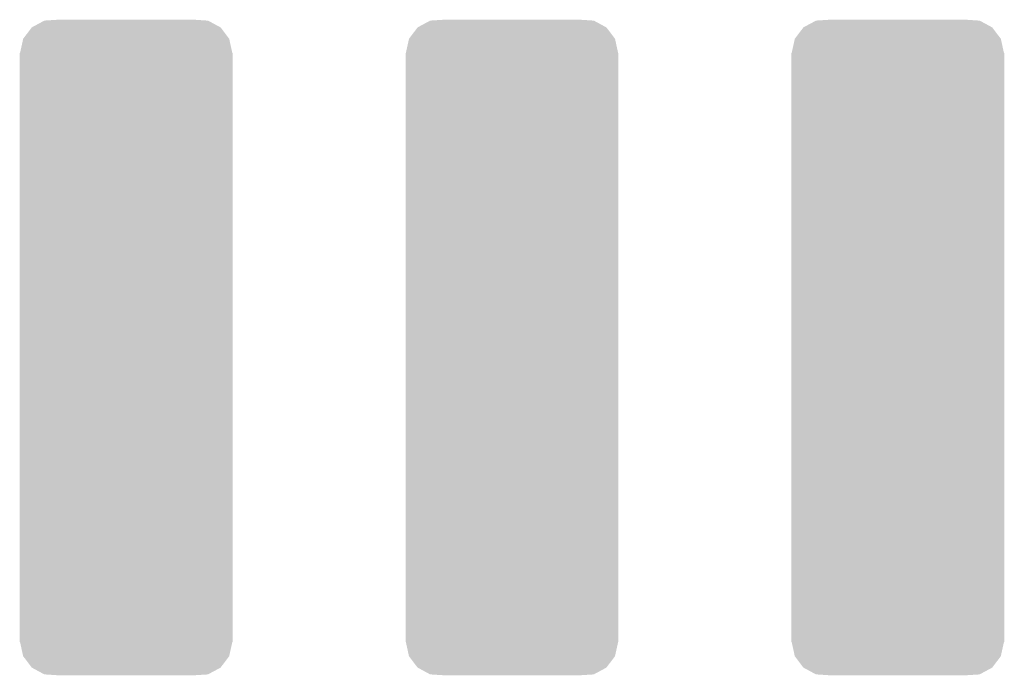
# Model space of a CAD drawing. Extents: x -1.3 to 24.2, y -3.9 to 53.4.
# Tile 26 of 34: x 13 to 16.2, y 21.3 to 23.5. Entities that reach past the tile are written whole.
import ezdxf

# ---------------------------------------------------------------- set-up
doc = ezdxf.new("R2010")
doc.units = 0
doc.layers.get('0').update_dxf_attribs({"linetype": 'CONTINUOUS'})
doc.layers.add('HALL_CURRENT_23_CLICK_V101_GTS', color=12, linetype='CONTINUOUS')

# ---------------------------------------------------------------- blocks, each defined once
blk = doc.blocks.new('CUSTOM_67')
for points in [[(-0.310578, 1.054244), (-0.269296, 1.07641), (0.310386, 1.054244), (0.269478, 1.07641)], [(-0.269296, 1.07641), (-0.269072, 1.07653), (0.269478, 1.07641), (0.267638, 1.07653)], [(-0.269072, 1.07653), (-0.222056, 1.0795), (0.267638, 1.07653), (0.222056, 1.0795)], [(-0.339028, 1.016694), (-0.31079, 1.053966), (0.338914, 1.016694), (0.310898, 1.053966)], [(-0.31079, 1.053966), (-0.310578, 1.054244), (0.310898, 1.053966), (0.310386, 1.054244)], [(-0.34925, 0.97028), (-0.339114, 1.016306), (0.34925, 0.97028), (0.339204, 1.016306)], [(-0.339114, 1.016306), (-0.339028, 1.016694), (0.339204, 1.016306), (0.338914, 1.016694)], [(-0.35052, -0.97028), (-0.35052, 0.97028), (0.35052, -0.97028), (0.35052, 0.97028)], [(-0.339204, -1.016306), (-0.34925, -0.97028), (0.339112, -1.016306), (0.34925, -0.97028)], [(-0.338912, -1.016692), (-0.339204, -1.016306), (0.339028, -1.016692), (0.339112, -1.016306)], [(-0.3109, -1.053964), (-0.338912, -1.016692), (0.310788, -1.053964), (0.339028, -1.016692)], [(-0.310386, -1.054242), (-0.3109, -1.053964), (0.310578, -1.054242), (0.310788, -1.053964)], [(-0.26948, -1.07641), (-0.310386, -1.054242), (0.26929, -1.07641), (0.310578, -1.054242)], [(-0.267668, -1.076528), (-0.26948, -1.07641), (0.269072, -1.076528), (0.26929, -1.07641)], [(-0.222056, -1.0795), (-0.267668, -1.076528), (0.222056, -1.0795), (0.269072, -1.076528)]]:
    blk.add_solid(points)

msp = doc.modelspace()

# ---------------------------------------------------------------- block references
at = {"layer": 'HALL_CURRENT_23_CLICK_V101_GTS'}
for p in [(13.335, 22.41042), (14.605, 22.41042), (15.875, 22.41042)]:
    msp.add_blockref('CUSTOM_67', p, dxfattribs=at)

doc.saveas('drawing.dxf')
